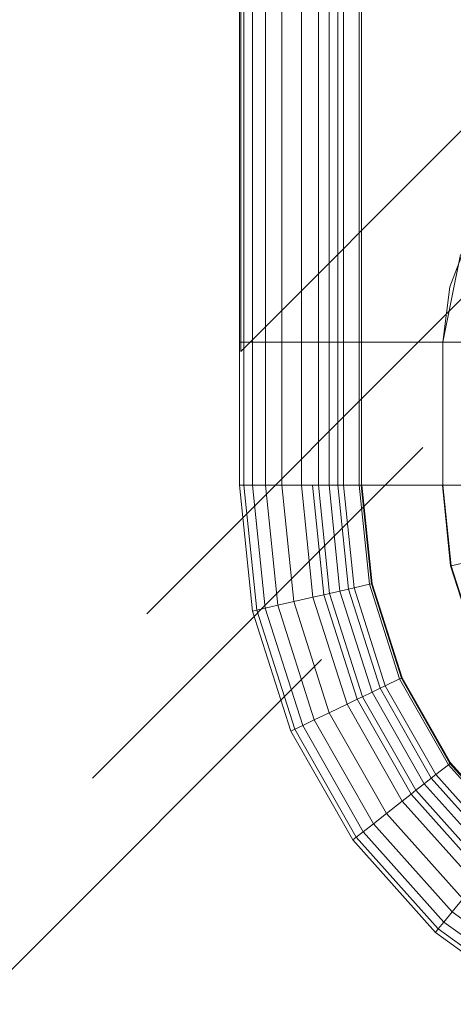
# Model space of a CAD drawing. Header units: millimetres. Extents: x -121 to 21670, y 1231 to 39176.
# Tile 23 of 72: x 9284 to 9423, y 35302 to 35618. Entities that reach past the tile are written whole.
import ezdxf

# ---------------------------------------------------------------- set-up
doc = ezdxf.new("R2010")
doc.units = ezdxf.units.MM
doc.linetypes.add('ADSK_Штриховая_ш3 п1_5', pattern=[225, 150, -75])
for name, color, linetype, lineweight in [('A-DETL-____-MBND', 5, 'ADSK_Штриховая_ш3 п1_5', 20), ('M-EQPM-____-OTLN', 50, 'Continuous', 20), ('P-PIPE-____-IDEN', 2, 'Continuous', 20)]:
    doc.layers.add(name, color=color, linetype=linetype, lineweight=lineweight)

# ---------------------------------------------------------------- blocks, each defined once
blk = doc.blocks.new('Прямая форма - V line-609801-В_Этаж 02_Канализация')
at = {"layer": 'M-EQPM-____-OTLN', "color": 253}
for p, q in [((-299.99, 0), (-299.99, -183.27)), ((-291.73, 0), (-291.73, -183.27)), ((-286.45, 0), (-286.45, -183.27)), ((-280.15, 0), (-280.15, -183.27)), ((-261.6, 0), (-261.6, -183.27)), ((-260.84, 0), (-260.84, -183.27)), ((-298.6, 0), (-298.6, -183.27)), ((-295.82, 0), (-295.82, -183.27)), ((-274.68, 0), (-274.68, -183.27)), ((-271.3, 0), (-271.3, -183.27)), ((-268.48, 0), (-268.48, -183.27)), ((-266.64, 0), (-266.64, -183.27)), ((-260.87, -183.24), (-260.87, 0)), ((-232.55, -165.53), (-225.96, -148.47)), ((-229.11, -155.13), (-234.78, -183.24)), ((-234.78, -183.27), (-232.55, -165.53)), ((-299.99, -183.27), (-299.99, -229.09)), ((-299.99, -183.27), (-298.6, -183.27)), ((-298.6, -183.27), (-299.99, -183.27)), ((-298.6, -183.27), (-298.6, -229.09)), ((-298.6, -183.27), (-295.82, -183.27)), ((-295.82, -183.27), (-298.6, -183.27)), ((-295.82, -183.27), (-295.82, -229.09)), ((-295.82, -183.27), (-291.73, -183.27)), ((-291.73, -183.27), (-295.82, -183.27)), ((-291.73, -183.27), (-291.73, -229.09)), ((-291.73, -183.27), (-286.45, -183.27)), ((-286.45, -183.27), (-291.73, -183.27)), ((-286.45, -183.27), (-286.45, -229.09)), ((-286.45, -183.27), (-280.15, -183.27)), ((-280.15, -183.27), (-286.45, -183.27)), ((-280.15, -183.27), (-280.15, -229.09)), ((-280.15, -183.27), (-276.59, -183.27)), ((-276.59, -183.27), (-280.15, -183.27)), ((-276.59, -183.27), (-274.68, -183.27)), ((-274.68, -183.27), (-276.59, -183.27)), ((-274.68, -183.27), (-274.68, -229.09)), ((-274.68, -183.27), (-271.3, -183.27)), ((-271.3, -183.27), (-274.68, -183.27)), ((-271.3, -183.27), (-271.3, -229.09)), ((-271.3, -183.27), (-268.48, -183.27)), ((-268.48, -183.27), (-271.3, -183.27)), ((-268.48, -183.27), (-268.48, -229.09)), ((-268.48, -183.27), (-266.64, -183.27)), ((-266.64, -183.27), (-268.48, -183.27)), ((-266.64, -183.27), (-266.64, -229.09)), ((-266.64, -183.27), (-261.6, -183.27)), ((-261.6, -183.27), (-266.64, -183.27)), ((-261.6, -183.27), (-261.6, -229.09)), ((-261.6, -183.27), (-260.87, -183.27)), ((-260.87, -183.27), (-261.6, -183.27)), ((-234.78, -183.24), (-260.84, -183.24)), ((-260.84, -183.27), (-260.84, -229.09)), ((-260.84, -183.27), (-234.78, -183.27)), ((-229.01, -183.27), (-234.78, -183.27)), ((-234.78, -183.27), (-234.78, -229.09)), ((-234.78, -183.27), (-229.01, -183.27)), ((-298.6, -229.09), (-299.99, -229.09)), ((-298.6, -229.09), (-299.99, -229.09)), ((-299.99, -229.09), (-295.83, -269.46)), ((-299.99, -229.09), (-295.83, -269.46)), ((-295.82, -229.09), (-298.6, -229.09)), ((-295.82, -229.09), (-298.6, -229.09)), ((-298.6, -229.09), (-294.47, -269.15)), ((-298.6, -229.09), (-294.47, -269.15)), ((-291.73, -229.09), (-295.82, -229.09)), ((-291.73, -229.09), (-295.82, -229.09)), ((-295.82, -229.09), (-291.75, -268.53)), ((-295.82, -229.09), (-291.75, -268.53)), ((-286.45, -229.09), (-291.73, -229.09)), ((-286.45, -229.09), (-291.73, -229.09)), ((-291.73, -229.09), (-287.76, -267.61)), ((-291.73, -229.09), (-287.76, -267.61)), ((-280.15, -229.09), (-286.45, -229.09)), ((-280.15, -229.09), (-286.45, -229.09)), ((-286.45, -229.09), (-282.6, -266.44)), ((-286.45, -229.09), (-282.6, -266.44)), ((-276.59, -229.09), (-280.15, -229.09)), ((-276.59, -229.09), (-280.15, -229.09)), ((-280.15, -229.09), (-276.45, -265.04)), ((-280.15, -229.09), (-276.45, -265.04)), ((-274.68, -229.09), (-276.59, -229.09)), ((-274.68, -229.09), (-276.59, -229.09)), ((-276.59, -229.09), (-272.96, -264.24)), ((-276.59, -229.09), (-272.96, -264.24)), ((-271.3, -229.09), (-274.68, -229.09)), ((-271.3, -229.09), (-274.68, -229.09)), ((-274.68, -229.09), (-271.1, -263.82)), ((-274.68, -229.09), (-271.1, -263.82)), ((-268.48, -229.09), (-271.3, -229.09)), ((-268.48, -229.09), (-271.3, -229.09)), ((-271.3, -229.09), (-267.8, -263.06)), ((-271.3, -229.09), (-267.8, -263.06)), ((-266.64, -229.09), (-268.48, -229.09)), ((-266.64, -229.09), (-268.48, -229.09)), ((-268.48, -229.09), (-265.04, -262.43)), ((-268.48, -229.09), (-265.04, -262.43)), ((-261.6, -229.09), (-266.64, -229.09)), ((-261.6, -229.09), (-266.64, -229.09)), ((-266.64, -229.09), (-263.25, -262.03)), ((-266.64, -229.09), (-263.25, -262.03)), ((-260.97, -229.09), (-261.6, -229.09)), ((-261.6, -229.09), (-258.32, -260.9)), ((-261.6, -229.09), (-258.32, -260.9)), ((-260.84, -229.09), (-260.97, -229.09)), ((-260.97, -229.09), (-257.71, -260.76)), ((-260.97, -229.09), (-257.71, -260.76)), ((-234.78, -229.09), (-260.84, -229.09)), ((-260.71, -229.09), (-260.84, -229.09)), ((-260.84, -229.09), (-257.58, -260.73)), ((-260.84, -229.09), (-257.58, -260.73)), ((-234.91, -229.09), (-260.71, -229.09)), ((-260.71, -229.09), (-257.45, -260.7)), ((-260.71, -229.09), (-257.45, -260.7)), ((-234.78, -229.09), (-234.91, -229.09)), ((-234.91, -229.09), (-232.25, -254.96)), ((-234.91, -229.09), (-232.25, -254.96)), ((-229.01, -229.09), (-234.78, -229.09)), ((-229.01, -229.09), (-234.78, -229.09)), ((-234.78, -229.09), (-232.12, -254.93)), ((-234.78, -229.09), (-232.12, -254.93)), ((-232.12, -254.93), (-232.25, -254.96)), ((-232.12, -254.93), (-232.25, -254.96)), ((-232.25, -254.96), (-224.37, -279.63)), ((-232.25, -254.96), (-224.37, -279.63)), ((-226.48, -253.64), (-232.12, -254.93)), ((-226.48, -253.64), (-232.12, -254.93)), ((-232.12, -254.93), (-224.25, -279.58)), ((-232.12, -254.93), (-224.25, -279.58)), ((-263.25, -262.03), (-265.04, -262.43)), ((-263.25, -262.03), (-265.04, -262.43)), ((-258.32, -260.9), (-263.25, -262.03)), ((-258.32, -260.9), (-263.25, -262.03)), ((-263.25, -262.03), (-253.22, -293.45)), ((-263.25, -262.03), (-253.22, -293.45)), ((-257.71, -260.76), (-258.32, -260.9)), ((-257.71, -260.76), (-258.32, -260.9)), ((-258.32, -260.9), (-248.63, -291.25)), ((-258.32, -260.9), (-248.63, -291.25)), ((-257.58, -260.73), (-257.71, -260.76)), ((-257.58, -260.73), (-257.71, -260.76)), ((-257.71, -260.76), (-248.06, -290.98)), ((-257.71, -260.76), (-248.06, -290.98)), ((-257.45, -260.7), (-257.58, -260.73)), ((-257.45, -260.7), (-257.58, -260.73)), ((-257.58, -260.73), (-247.94, -290.92)), ((-257.58, -260.73), (-247.94, -290.92)), ((-257.45, -260.7), (-247.82, -290.86)), ((-257.45, -260.7), (-247.82, -290.86)), ((-276.45, -265.04), (-282.6, -266.44)), ((-276.45, -265.04), (-282.6, -266.44)), ((-272.96, -264.24), (-276.45, -265.04)), ((-272.96, -264.24), (-276.45, -265.04)), ((-276.45, -265.04), (-265.5, -299.33)), ((-276.45, -265.04), (-265.5, -299.33)), ((-271.1, -263.82), (-272.96, -264.24)), ((-271.1, -263.82), (-272.96, -264.24)), ((-272.96, -264.24), (-262.26, -297.78)), ((-272.96, -264.24), (-262.26, -297.78)), ((-267.8, -263.06), (-271.1, -263.82)), ((-267.8, -263.06), (-271.1, -263.82)), ((-271.1, -263.82), (-260.52, -296.94)), ((-271.1, -263.82), (-260.52, -296.94)), ((-265.04, -262.43), (-267.8, -263.06)), ((-265.04, -262.43), (-267.8, -263.06)), ((-267.8, -263.06), (-257.45, -295.47)), ((-267.8, -263.06), (-257.45, -295.47)), ((-265.04, -262.43), (-254.88, -294.24)), ((-265.04, -262.43), (-254.88, -294.24)), ((-287.76, -267.61), (-291.75, -268.53)), ((-287.76, -267.61), (-291.75, -268.53)), ((-282.6, -266.44), (-287.76, -267.61)), ((-282.6, -266.44), (-287.76, -267.61)), ((-287.76, -267.61), (-276.02, -304.37)), ((-287.76, -267.61), (-276.02, -304.37)), ((-282.6, -266.44), (-271.23, -302.07)), ((-282.6, -266.44), (-271.23, -302.07)), ((-294.47, -269.15), (-295.83, -269.46)), ((-294.47, -269.15), (-295.83, -269.46)), ((-295.83, -269.46), (-283.54, -307.97)), ((-295.83, -269.46), (-283.54, -307.97)), ((-291.75, -268.53), (-294.47, -269.15)), ((-291.75, -268.53), (-294.47, -269.15)), ((-294.47, -269.15), (-282.27, -307.36)), ((-294.47, -269.15), (-282.27, -307.36)), ((-291.75, -268.53), (-279.74, -306.15)), ((-291.75, -268.53), (-279.74, -306.15)), ((-253.22, -293.45), (-254.88, -294.24)), ((-253.22, -293.45), (-254.88, -294.24)), ((-248.63, -291.25), (-253.22, -293.45)), ((-248.63, -291.25), (-253.22, -293.45)), ((-253.22, -293.45), (-237.01, -321.91)), ((-253.22, -293.45), (-237.01, -321.91)), ((-248.06, -290.98), (-248.63, -291.25)), ((-248.06, -290.98), (-248.63, -291.25)), ((-248.63, -291.25), (-232.98, -318.74)), ((-248.63, -291.25), (-232.98, -318.74)), ((-247.94, -290.92), (-248.06, -290.98)), ((-247.94, -290.92), (-248.06, -290.98)), ((-248.06, -290.98), (-232.48, -318.35)), ((-248.06, -290.98), (-232.48, -318.35)), ((-247.82, -290.86), (-247.94, -290.92)), ((-247.82, -290.86), (-247.94, -290.92)), ((-247.94, -290.92), (-232.37, -318.27)), ((-247.94, -290.92), (-232.37, -318.27)), ((-247.82, -290.86), (-232.27, -318.19)), ((-247.82, -290.86), (-232.27, -318.19)), ((-257.45, -295.47), (-260.52, -296.94)), ((-257.45, -295.47), (-260.52, -296.94)), ((-254.88, -294.24), (-257.45, -295.47)), ((-254.88, -294.24), (-257.45, -295.47)), ((-257.45, -295.47), (-240.73, -324.84)), ((-257.45, -295.47), (-240.73, -324.84)), ((-254.88, -294.24), (-238.47, -323.06)), ((-254.88, -294.24), (-238.47, -323.06)), ((-265.5, -299.33), (-271.23, -302.07)), ((-265.5, -299.33), (-271.23, -302.07)), ((-262.26, -297.78), (-265.5, -299.33)), ((-262.26, -297.78), (-265.5, -299.33)), ((-265.5, -299.33), (-247.81, -330.39)), ((-265.5, -299.33), (-247.81, -330.39)), ((-260.52, -296.94), (-262.26, -297.78)), ((-260.52, -296.94), (-262.26, -297.78)), ((-262.26, -297.78), (-244.96, -328.16)), ((-262.26, -297.78), (-244.96, -328.16)), ((-260.52, -296.94), (-243.43, -326.96)), ((-260.52, -296.94), (-243.43, -326.96)), ((-271.23, -302.07), (-276.02, -304.37)), ((-271.23, -302.07), (-276.02, -304.37)), ((-271.23, -302.07), (-252.85, -334.35)), ((-271.23, -302.07), (-252.85, -334.35)), ((-279.74, -306.15), (-282.27, -307.36)), ((-279.74, -306.15), (-282.27, -307.36)), ((-276.02, -304.37), (-279.74, -306.15)), ((-276.02, -304.37), (-279.74, -306.15)), ((-279.74, -306.15), (-260.34, -340.23)), ((-279.74, -306.15), (-260.34, -340.23)), ((-276.02, -304.37), (-257.07, -337.66)), ((-276.02, -304.37), (-257.07, -337.66)), ((-282.27, -307.36), (-283.54, -307.97)), ((-282.27, -307.36), (-283.54, -307.97)), ((-283.54, -307.97), (-263.67, -342.85)), ((-283.54, -307.97), (-263.67, -342.85)), ((-282.27, -307.36), (-262.56, -341.98)), ((-282.27, -307.36), (-262.56, -341.98)), ((-232.98, -318.74), (-237.01, -321.91)), ((-232.98, -318.74), (-237.01, -321.91)), ((-232.48, -318.35), (-232.98, -318.74)), ((-232.48, -318.35), (-232.98, -318.74)), ((-232.98, -318.74), (-212.08, -342.12)), ((-232.98, -318.74), (-212.08, -342.12)), ((-232.37, -318.27), (-232.48, -318.35)), ((-232.37, -318.27), (-232.48, -318.35)), ((-232.48, -318.35), (-211.67, -341.62)), ((-232.48, -318.35), (-211.67, -341.62)), ((-232.27, -318.19), (-232.37, -318.27)), ((-232.27, -318.19), (-232.37, -318.27)), ((-232.37, -318.27), (-211.59, -341.52)), ((-232.37, -318.27), (-211.59, -341.52)), ((-232.27, -318.19), (-211.5, -341.42)), ((-232.27, -318.19), (-211.5, -341.42)), ((-237.01, -321.91), (-238.47, -323.06)), ((-237.01, -321.91), (-238.47, -323.06)), ((-237.01, -321.91), (-215.37, -346.11)), ((-237.01, -321.91), (-215.37, -346.11)), ((-240.73, -324.84), (-243.43, -326.96)), ((-240.73, -324.84), (-243.43, -326.96)), ((-238.47, -323.06), (-240.73, -324.84)), ((-238.47, -323.06), (-240.73, -324.84)), ((-240.73, -324.84), (-218.42, -349.8)), ((-240.73, -324.84), (-218.42, -349.8)), ((-238.47, -323.06), (-216.57, -347.56)), ((-238.47, -323.06), (-216.57, -347.56)), ((-244.96, -328.16), (-247.81, -330.39)), ((-244.96, -328.16), (-247.81, -330.39)), ((-243.43, -326.96), (-244.96, -328.16)), ((-243.43, -326.96), (-244.96, -328.16)), ((-244.96, -328.16), (-221.87, -353.98)), ((-244.96, -328.16), (-221.87, -353.98)), ((-243.43, -326.96), (-220.62, -352.47)), ((-243.43, -326.96), (-220.62, -352.47)), ((-247.81, -330.39), (-252.85, -334.35)), ((-247.81, -330.39), (-252.85, -334.35)), ((-247.81, -330.39), (-224.2, -356.81)), ((-247.81, -330.39), (-224.2, -356.81)), ((-252.85, -334.35), (-257.07, -337.66)), ((-252.85, -334.35), (-257.07, -337.66)), ((-252.85, -334.35), (-228.31, -361.79)), ((-252.85, -334.35), (-228.31, -361.79)), ((-257.07, -337.66), (-260.34, -340.23)), ((-257.07, -337.66), (-260.34, -340.23)), ((-257.07, -337.66), (-231.76, -365.97)), ((-257.07, -337.66), (-231.76, -365.97)), ((-260.34, -340.23), (-262.56, -341.98)), ((-260.34, -340.23), (-262.56, -341.98)), ((-260.34, -340.23), (-234.43, -369.21)), ((-260.34, -340.23), (-234.43, -369.21)), ((-262.56, -341.98), (-263.67, -342.85)), ((-262.56, -341.98), (-263.67, -342.85)), ((-263.67, -342.85), (-237.16, -372.51)), ((-263.67, -342.85), (-237.16, -372.51)), ((-262.56, -341.98), (-236.25, -371.41)), ((-262.56, -341.98), (-236.25, -371.41)), ((-228.31, -361.79), (-231.76, -365.97)), ((-228.31, -361.79), (-231.76, -365.97)), ((-231.76, -365.97), (-234.43, -369.21)), ((-231.76, -365.97), (-234.43, -369.21)), ((-231.76, -365.97), (-201.27, -387.98)), ((-231.76, -365.97), (-201.27, -387.98)), ((-234.43, -369.21), (-236.25, -371.41)), ((-234.43, -369.21), (-236.25, -371.41)), ((-234.43, -369.21), (-203.22, -391.74)), ((-234.43, -369.21), (-203.22, -391.74)), ((-236.25, -371.41), (-237.16, -372.51)), ((-236.25, -371.41), (-237.16, -372.51)), ((-237.16, -372.51), (-205.2, -395.58)), ((-237.16, -372.51), (-205.2, -395.58)), ((-236.25, -371.41), (-204.55, -394.29)), ((-236.25, -371.41), (-204.55, -394.29))]:
    blk.add_line(p, q, dxfattribs=at)
blk = doc.blocks.new('Прямая форма - FU - 054-611907-В_Этаж 02_Канализация')
blk.add_blockref('Прямая форма - V line-609801-В_Этаж 02_Канализация', (0, 0))
blk = doc.blocks.new('V line_ifc_RVT-1-В_Этаж 02_Канализация')
at = {"layer": 'M-EQPM-____-OTLN', "color": 253, "lineweight": 20}
blk.add_blockref('Прямая форма - FU - 054-611907-В_Этаж 02_Канализация', (29731.29, 35697.63), dxfattribs=at)
blk = doc.blocks.new('ADSK_M_Трубы_Уклоны - Фактический_0_0Х0_Знак слева-556982-В_Этаж 02_Канализация')
at = {"layer": 'P-PIPE-____-IDEN'}
for q in [(2, 2), (2, 0)]:
    blk.add_line((0, 0), q, dxfattribs=at)

msp = doc.modelspace()

# ---------------------------------------------------------------- linework, layer by layer
at = {"layer": 'A-DETL-____-MBND', "color": 22}
for p, q in [((9589.5006, 35692.4702), (9273.1195, 35376.0892)), ((9274.3191, 35306.578), (9624.8559, 35657.1149)), ((9572.1063, 35639.7206), (9276.3864, 35344.0007))]:
    msp.add_line(p, q, dxfattribs=at)

# ---------------------------------------------------------------- block references
at = {"lineweight": 9}
msp.add_blockref('V line_ifc_RVT-1-В_Этаж 02_Канализация', (-20077.1477, 0), dxfattribs=at)
at = {"layer": 'P-PIPE-____-IDEN', "xscale": 49.99999999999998, "yscale": 49.99999999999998, "zscale": 49.99999999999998, "rotation": 45.00000000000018}
msp.add_blockref('ADSK_M_Трубы_Уклоны - Фактический_0_0Х0_Знак слева-556982-В_Этаж 02_Канализация', (9354.5286, 35511.4122), dxfattribs=at)

doc.saveas('drawing.dxf')
